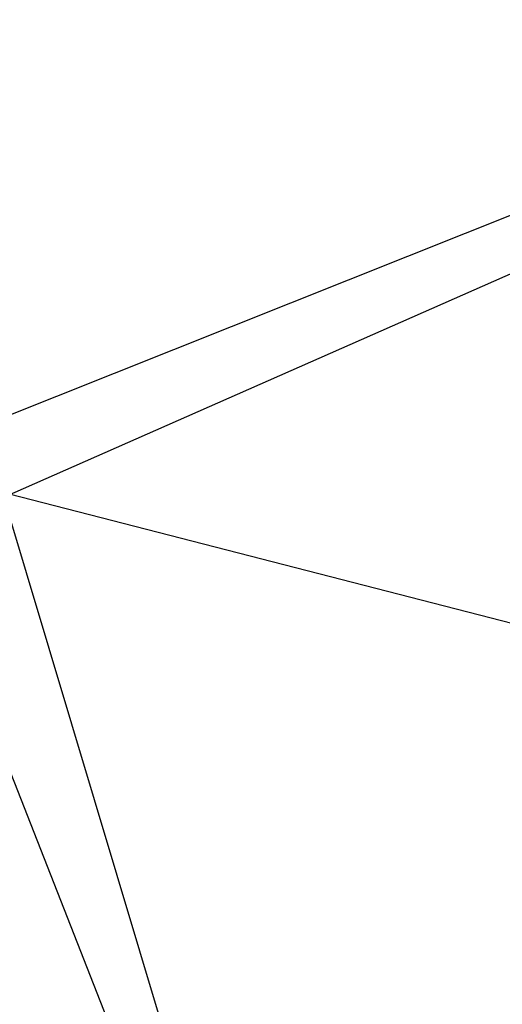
# Model space of a CAD drawing. Extents: x 1.6 to 24.9, y -15.7 to 0.
# Tile 115 of 246: x 6.2965 to 6.3849, y -11.6207 to -11.4403. Entities that reach past the tile are written whole.
import ezdxf

# ---------------------------------------------------------------- set-up
doc = ezdxf.new("R2010")
doc.units = 0
doc.header["$LTSCALE"] = 2.54
doc.layers.get('0').update_dxf_attribs({"color": 13, "linetype": 'CONTINUOUS'})

# ---------------------------------------------------------------- blocks, each defined once
blk = doc.blocks.new('ARES-203-D_STL')
at = {"color": 0}
for p, q in [((6.27252, -11.52151, 21.5165), (6.5911, -11.39451, 20.74428)), ((6.27252, -11.52151, 21.5165), (6.5911, -11.39451, 20.74428)), ((6.29357, -11.52778, 16.00245), (6.41695, -11.47337, 16.11068)), ((6.29357, -11.52778, 16.00245), (6.41695, -11.47337, 16.11068)), ((6.27252, -11.52151, 21.5165), (6.68118, -11.62665, 20.74404)), ((6.27252, -11.52151, 21.5165), (6.68118, -11.62665, 20.74404)), ((6.27252, -11.52151, 21.5165), (6.33899, -11.69088, 21.51656)), ((6.27252, -11.52151, 21.5165), (6.33899, -11.69088, 21.51656)), ((6.34424, -11.69685, 16.00245), (6.29357, -11.52778, 16.00245))]:
    blk.add_line(p, q, dxfattribs=at)

msp = doc.modelspace()

# ---------------------------------------------------------------- block references
at = {"color": 0}
msp.add_blockref('ARES-203-D_STL', (0, 0), dxfattribs=at)

doc.saveas('drawing.dxf')
